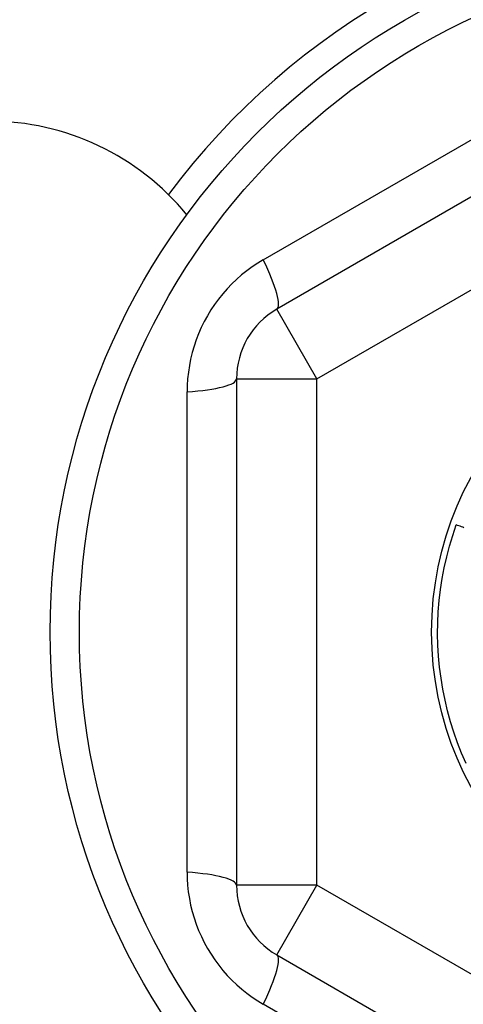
# Model space of a CAD drawing. Header units: inches. Extents: x 32 to 80, y 14.9 to 43.2.
# Tile 33 of 63: x 46.551 to 46.768, y 40.448 to 40.93. Entities that reach past the tile are written whole.
import ezdxf

# ---------------------------------------------------------------- set-up
doc = ezdxf.new("R2010")
doc.units = ezdxf.units.IN
doc.header["$MEASUREMENT"] = 0
doc.layers.add('Visible Edges(ANSI)', color=7, linetype='Continuous', lineweight=25)
doc.layers.add('Visible Tangent Edges(ANSI)', color=7, linetype='Continuous', lineweight=25)

msp = doc.modelspace()

# ---------------------------------------------------------------- linework, layer by layer
at = {"layer": 'Visible Edges(ANSI)'}
for p, q in [((46.89119983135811, 40.91223617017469), (46.67663290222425, 40.78835589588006)), ((46.65694786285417, 40.75426040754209), (46.65694786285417, 40.50649985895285)), ((46.67663290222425, 40.47240437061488), (46.89119983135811, 40.34852409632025))]:
    msp.add_line(p, q, dxfattribs=at)
at = {"layer": 'Visible Edges(ANSI)', "flags": 128}
for points in [[(46.76927175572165, 40.56611779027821), (46.76711001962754, 40.57111196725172), (46.76512435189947, 40.57617871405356), (46.7633171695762, 40.5813118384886), (46.7616907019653, 40.58650504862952), (46.76024693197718, 40.59175198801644), (46.75898761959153, 40.59704622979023), (46.75791432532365, 40.60238128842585), (46.7570283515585, 40.60775063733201), (46.75633077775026, 40.61314769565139), (46.75582247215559, 40.61856585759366), (46.75550405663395, 40.62399848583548), (46.75537590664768, 40.62943892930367), (46.75543818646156, 40.63488052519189), (46.75569083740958, 40.64031661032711), (46.75613351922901, 40.64574052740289), (46.75676570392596, 40.65114563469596), (46.75758661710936, 40.65652531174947), (46.75859526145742, 40.66187297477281), (46.75979039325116, 40.66718207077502), (46.76117054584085, 40.67244610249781), (46.76273404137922, 40.6776586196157), (46.76447895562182, 40.68281324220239)], [(46.76827112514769, 40.68145538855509), (46.76763964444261, 40.68168311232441), (46.76700794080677, 40.68191026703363), (46.76637602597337, 40.68213685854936), (46.76574388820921, 40.6823628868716), (46.76511152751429, 40.68258834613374), (46.76447895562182, 40.68281324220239)]]:
    msp.add_lwpolyline(points, dxfattribs=at)
at = {"layer": 'Visible Edges(ANSI)'}
for radius in [0.3451589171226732, 0.1584645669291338]:
    msp.add_circle((46.91088487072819, 40.63038013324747), radius, dxfattribs=at)
for centre, radius, start, end in [((46.9108848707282, 40.63038013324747), 0.3582677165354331, 45.74906109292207, 143.3100461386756), ((46.53588487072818, 40.75538013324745), 0.1250000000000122, 39.30963001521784, 90.00000000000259), ((46.69631794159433, 40.75426040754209), 0.0393700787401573, 119.9999999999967, 180), ((46.69631794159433, 40.50649985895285), 0.0393700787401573, 180, 240.0000000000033)]:
    msp.add_arc(centre, radius, start, end, dxfattribs=at)
at = {"layer": 'Visible Tangent Edges(ANSI)'}
for p, q in [((46.67005428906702, 40.81253802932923), (46.87354679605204, 40.9300244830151)), ((46.69631794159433, 40.75426040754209), (46.91088487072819, 40.87814068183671)), ((46.69631794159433, 40.75426040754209), (46.67663290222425, 40.78835589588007)), ((46.65694786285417, 40.75426040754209), (46.69631794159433, 40.75426040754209)), ((46.69631794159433, 40.50649985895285), (46.69631794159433, 40.75426040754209)), ((46.63271621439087, 40.51289367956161), (46.63271621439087, 40.74786658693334)), ((46.69631794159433, 40.50649985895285), (46.65694786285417, 40.50649985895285)), ((46.67663290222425, 40.47240437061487), (46.69631794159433, 40.50649985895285)), ((46.91088487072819, 40.38261958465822), (46.69631794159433, 40.50649985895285)), ((46.87354679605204, 40.33073578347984), (46.67005428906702, 40.44822223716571))]:
    msp.add_line(p, q, dxfattribs=at)
at = {"layer": 'Visible Tangent Edges(ANSI)', "flags": 128}
for points in [[(46.67005429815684, 40.81253802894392), (46.66730344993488, 40.8108696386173), (46.66461187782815, 40.80907389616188), (46.66198880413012, 40.80715439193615), (46.65944389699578, 40.805115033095), (46.6569856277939, 40.80296193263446), (46.65462148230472, 40.80070203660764), (46.65235901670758, 40.79834227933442), (46.65020555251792, 40.79588934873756), (46.6481612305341, 40.79334135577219), (46.64622752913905, 40.79070116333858), (46.64440878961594, 40.78797597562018), (46.64270935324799, 40.78517300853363), (46.64113356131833, 40.78229944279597), (46.639685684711, 40.77936250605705), (46.63837013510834, 40.77636937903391), (46.63719069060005, 40.77332603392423), (46.63614765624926, 40.77023319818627), (46.63524143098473, 40.76709808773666), (46.63447274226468, 40.76392903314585), (46.63384224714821, 40.76073440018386), (46.63335064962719, 40.75752249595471), (46.63299865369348, 40.75430166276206), (46.63278693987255, 40.75108025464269), (46.63271621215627, 40.74786659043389)], [(46.63271621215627, 40.51289367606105), (46.63278567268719, 40.50967719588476), (46.63299503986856, 40.50644833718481), (46.6333458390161, 40.50321694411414), (46.63383952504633, 40.49999331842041), (46.63447501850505, 40.49678783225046), (46.63525009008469, 40.49361048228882), (46.63616246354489, 40.49047125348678), (46.63721002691, 40.48737981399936), (46.63839449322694, 40.48433538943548), (46.63971412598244, 40.48134066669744), (46.64116484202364, 40.47840301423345), (46.64274255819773, 40.47552976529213), (46.64444323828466, 40.4727282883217), (46.64626275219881, 40.47000594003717), (46.64819708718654, 40.46737006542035), (46.65024300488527, 40.46482697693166), (46.65239996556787, 40.46237726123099), (46.6546619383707, 40.46002489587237), (46.65702207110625, 40.45777465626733), (46.6594734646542, 40.45563130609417), (46.66200924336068, 40.45359962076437), (46.66462255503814, 40.45168437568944), (46.6673065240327, 40.44989032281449), (46.67005429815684, 40.44822223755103)]]:
    msp.add_lwpolyline(points, dxfattribs=at)
at = {"layer": 'Visible Tangent Edges(ANSI)'}
msp.add_circle((46.91088487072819, 40.63038013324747), 0.3308444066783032, dxfattribs=at)
for centre, major_axis, ratio, start_param, end_param in [((46.65694786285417, 40.82245138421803), (0.0196850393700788, -0.0340954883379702), 0.1759287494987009, 0, 1.176112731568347), ((46.61757778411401, 40.75426040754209), (0.0393700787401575, 0), 0.1759287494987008, 5.107072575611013, 6.283185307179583), ((46.61757778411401, 40.50649985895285), (0.0393700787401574, 0), 0.1759287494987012, 0, 1.176112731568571), ((46.65694786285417, 40.43830888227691), (0.0196850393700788, 0.03409548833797), 0.1759287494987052, 5.107072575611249, 6.28318530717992)]:
    msp.add_ellipse(centre, major_axis=major_axis, ratio=ratio, start_param=start_param, end_param=end_param, dxfattribs=at)

doc.saveas('drawing.dxf')
